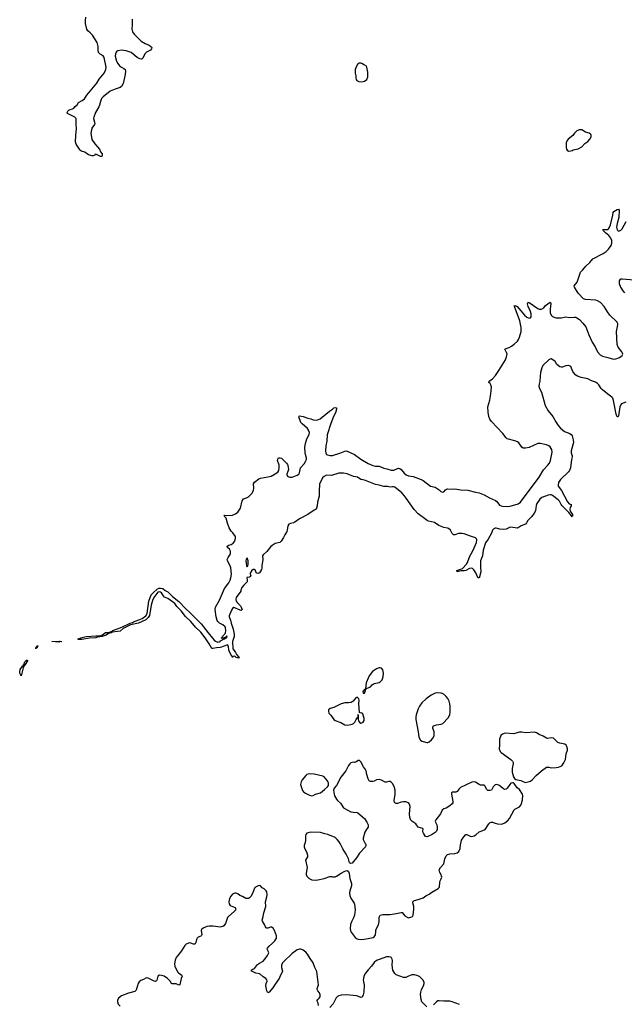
# Model space of a CAD drawing. Header units: inches. Extents: x 2057758 to 2159670, y 827298 to 1016821.
# Tile 71 of 90: x 2086465 to 2096367, y 977370 to 993487. Entities that reach past the tile are written whole.
import ezdxf

# ---------------------------------------------------------------- set-up
doc = ezdxf.new("R2010")
doc.units = ezdxf.units.IN
doc.header["$MEASUREMENT"] = 0
for name, color, linetype in [('C0987', 7, 'Continuous'), ('C0988', 7, 'Continuous'), ('C0989', 7, 'Continuous'), ('C0997', 7, 'Continuous'), ('C0998', 7, 'Continuous'), ('C0999', 7, 'Continuous')]:
    doc.layers.add(name, color=color, linetype=linetype)

msp = doc.modelspace()

# ---------------------------------------------------------------- linework, layer by layer
at = {"layer": 'C0987', "color": 6, "elevation": 500}
for points in [[(2090000, 979189), (2089990, 979190), (2089949, 979171), (2089921, 979139), (2089900, 979100), (2089890, 979050), (2089894, 979014), (2089910, 978990), (2089992, 978952), (2090000, 978938)], [(2090000, 978919), (2089997, 978910), (2089979, 978890), (2089884, 978810), (2089867, 978790), (2089836, 978690), (2089810, 978652), (2089790, 978642), (2089750, 978635), (2089635, 978650), (2089569, 978651), (2089530, 978643), (2089470, 978616), (2089445, 978595), (2089438, 978582), (2089436, 978570), (2089450, 978510), (2089444, 978496), (2089433, 978487), (2089390, 978468), (2089369, 978451), (2089360, 978430), (2089350, 978379), (2089339, 978361), (2089330, 978354), (2089310, 978356), (2089270, 978373), (2089250, 978376), (2089230, 978373), (2089190, 978352), (2089169, 978331), (2089117, 978243), (2089053, 978170), (2089030, 978137), (2089010, 978090), (2089001, 978030), (2089005, 977990), (2089055, 977895), (2089070, 977877), (2089116, 977850), (2089124, 977830), (2089109, 977790), (2089090, 977687), (2089070, 977682), (2089030, 977704), (2089010, 977706), (2088963, 977703), (2088950, 977711), (2088927, 977750), (2088884, 977790), (2088830, 977828), (2088790, 977844), (2088755, 977845), (2088730, 977832), (2088710, 977765), (2088705, 977755), (2088690, 977742), (2088670, 977747), (2088570, 977797), (2088550, 977801), (2088530, 977797), (2088490, 977774), (2088450, 977761), (2088423, 977737), (2088407, 977710), (2088370, 977604), (2088350, 977579), (2088248, 977552), (2088134, 977506), (2088081, 977470), (2088065, 977435), (2088065, 977410), (2088079, 977370), (2088110, 977342)]]:
    msp.add_lwpolyline(points, dxfattribs=at)
at = {"layer": 'C0988', "color": 6, "elevation": 400}
for points in [[(2090000, 985020), (2089998, 985030), (2089958, 985090), (2089930, 985115), (2089898, 985170), (2089870, 985245), (2089848, 985328), (2089824, 985350), (2089815, 985370), (2089824, 985376), (2089852, 985372), (2089950, 985378), (2090000, 985398)], [(2090000, 983058), (2089990, 983068), (2089958, 983062), (2089950, 983046), (2089947, 983067), (2089935, 983075), (2089890, 983169), (2089882, 983230), (2089870, 983252), (2089850, 983251), (2089770, 983216), (2089750, 983211), (2089690, 983206), (2089630, 983194), (2089610, 983195), (2089570, 983270), (2089500, 983370), (2089430, 983459), (2089346, 983546), (2089270, 983635), (2089180, 983720), (2089110, 983809), (2089040, 983880), (2089004, 983930), (2088893, 984010), (2088837, 984037), (2088818, 984058), (2088790, 984106), (2088770, 984118), (2088750, 984121), (2088726, 984114), (2088663, 984030), (2088640, 983980), (2088618, 983902), (2088590, 983732), (2088570, 983699), (2088530, 983663), (2088413, 983610), (2088281, 983579), (2088159, 983521), (2088110, 983479), (2087980, 983460), (2087967, 983450), (2087922, 983438), (2087880, 983410), (2087850, 983399), (2087816, 983390), (2087738, 983382), (2087710, 983370), (2087610, 983364), (2087483, 983343), (2087422, 983342), (2087416, 983350), (2087442, 983358), (2087464, 983370), (2087554, 983390), (2087710, 983403), (2087778, 983402), (2087822, 983418), (2087870, 983457), (2087910, 983455), (2087937, 983463), (2087980, 983480), (2087992, 983490), (2088137, 983543), (2088273, 983610), (2088310, 983620), (2088330, 983632), (2088418, 983662), (2088473, 983687), (2088531, 983729), (2088555, 983765), (2088578, 983970), (2088620, 984070), (2088650, 984106), (2088720, 984170), (2088750, 984183), (2088770, 984184), (2088810, 984174), (2088846, 984146), (2088890, 984120), (2088966, 984046), (2089070, 983964), (2089184, 983844), (2089257, 983777), (2089437, 983597), (2089550, 983450), (2089625, 983365), (2089650, 983329), (2089670, 983313), (2089710, 983297), (2089730, 983301), (2089749, 983310), (2089755, 983325), (2089778, 983330), (2089782, 983338), (2089795, 983345), (2089826, 983350), (2089835, 983365), (2089853, 983370), (2089855, 983385), (2089866, 983390), (2089850, 983395), (2089840, 983380), (2089814, 983370), (2089814, 983366), (2089770, 983366), (2089766, 983370), (2089782, 983378), (2089786, 983390), (2089835, 983445), (2089843, 983490), (2089837, 983530), (2089829, 983550), (2089790, 983584), (2089739, 983610), (2089710, 983635), (2089701, 983650), (2089684, 983710), (2089666, 983830), (2089673, 983870), (2089736, 983984), (2089821, 984179), (2089888, 984270), (2089910, 984310), (2089924, 984350), (2089933, 984410), (2089925, 984515), (2089913, 984550), (2089866, 984630), (2089863, 984650), (2089877, 984683), (2089910, 984731), (2089916, 984750), (2089917, 984790), (2089901, 984821), (2089869, 984850), (2089865, 984870), (2089890, 984887), (2089930, 984896), (2089962, 984918), (2089989, 984950), (2090000, 985001)], [(2090000, 983856), (2089990, 983861), (2089970, 983864), (2089951, 983849), (2089936, 983824), (2089897, 983730), (2089893, 983710), (2089917, 983657), (2089926, 983610), (2089959, 983510), (2089979, 983430), (2089976, 983390), (2089950, 983310), (2089956, 983190), (2089980, 983160), (2090000, 983126)]]:
    msp.add_lwpolyline(points, dxfattribs=at)
for points in [[(2087150, 983306), (2087130, 983307), (2087110, 983298), (2086989, 983310), (2087110, 983316), (2087158, 983310)], [(2086730, 983190), (2086730, 983212), (2086749, 983211), (2086742, 983222), (2086744, 983230), (2086750, 983238), (2086760, 983240), (2086764, 983230), (2086755, 983225), (2086750, 983210), (2086733, 983207)], [(2086490, 982746), (2086468, 982790), (2086465, 982810), (2086474, 982850), (2086498, 982890), (2086510, 982903), (2086517, 982903), (2086524, 982916), (2086525, 982930), (2086536, 982944), (2086550, 982976), (2086570, 983000), (2086590, 983010), (2086594, 982990), (2086556, 982930), (2086533, 982907), (2086520, 982880)]]:
    msp.add_lwpolyline(points, close=True, dxfattribs=at)
at = {"layer": 'C0989', "color": 6, "elevation": 400}
msp.add_lwpolyline([(2088306, 993494), (2088309, 993411), (2088304, 993330), (2088313, 993290), (2088338, 993250), (2088455, 993135), (2088518, 993098), (2088584, 993070), (2088614, 993050), (2088631, 993030), (2088624, 993010), (2088606, 992990), (2088544, 992956), (2088512, 992930), (2088481, 992859), (2088470, 992845), (2088458, 992842), (2088430, 992848), (2088390, 992866), (2088290, 992951), (2088210, 992980), (2088130, 992990), (2088070, 992976), (2088057, 992970), (2088044, 992956), (2088034, 992930), (2088029, 992890), (2088050, 992809), (2088070, 992770), (2088099, 992730), (2088130, 992708), (2088173, 992690), (2088190, 992671), (2088197, 992650), (2088194, 992590), (2088157, 992443), (2088130, 992396), (2088110, 992377), (2088028, 992352), (2087945, 992315), (2087834, 992226), (2087805, 992195), (2087786, 992150), (2087774, 992086), (2087762, 992058), (2087707, 991970), (2087677, 991890), (2087673, 991870), (2087691, 991809), (2087694, 991790), (2087691, 991770), (2087647, 991710), (2087628, 991630), (2087648, 991528), (2087696, 991456), (2087773, 991370), (2087786, 991326), (2087815, 991290), (2087816, 991270), (2087811, 991250), (2087786, 991250), (2087710, 991286), (2087698, 991282), (2087693, 991267), (2087670, 991258), (2087650, 991258), (2087590, 991273), (2087530, 991317), (2087475, 991335), (2087450, 991350), (2087444, 991370), (2087390, 991449), (2087381, 991490), (2087383, 991590), (2087396, 991704), (2087390, 991770), (2087389, 991869), (2087370, 991890), (2087249, 991950), (2087242, 991970), (2087252, 991990), (2087270, 992008), (2087290, 992018), (2087330, 992028), (2087350, 992041), (2087373, 992067), (2087406, 992094), (2087430, 992133), (2087490, 992162), (2087527, 992193), (2087566, 992250), (2087731, 992449), (2087768, 992512), (2087847, 992610), (2087877, 992670), (2087882, 992710), (2087850, 992866), (2087830, 992894), (2087781, 992921), (2087757, 992950), (2087749, 992989), (2087753, 993050), (2087733, 993113), (2087655, 993235), (2087622, 993270), (2087582, 993302), (2087564, 993330), (2087544, 993424), (2087542, 993470), (2087548, 993530)], dxfattribs=at)
at = {"layer": 'C0997', "color": 6, "elevation": 500}
for points in [[(2091132, 980000), (2091124, 979970), (2091123, 979950), (2091127, 979930), (2091170, 979850), (2091181, 979810), (2091176, 979784), (2091145, 979730), (2091174, 979610), (2091157, 979517), (2091157, 979497), (2091170, 979468), (2091207, 979427), (2091249, 979409), (2091310, 979401), (2091350, 979407), (2091450, 979432), (2091543, 979463), (2091570, 979463), (2091590, 979455), (2091630, 979455), (2091654, 979466), (2091730, 979519), (2091789, 979551), (2091830, 979558), (2091850, 979542), (2091863, 979510), (2091873, 979430), (2091898, 979350), (2091900, 979330), (2091898, 979310), (2091869, 979230), (2091866, 979190), (2091872, 979150), (2091887, 979107), (2091943, 979023), (2091948, 979008), (2091957, 978917), (2091949, 978830), (2091933, 978787), (2091898, 978722), (2091882, 978678), (2091878, 978610), (2091885, 978570), (2091894, 978550), (2091961, 978461), (2091990, 978439), (2092014, 978434), (2092070, 978433), (2092170, 978447), (2092255, 978465), (2092270, 978476), (2092291, 978509), (2092298, 978550), (2092298, 978590), (2092343, 978670), (2092354, 978726), (2092354, 978790), (2092358, 978810), (2092370, 978831), (2092410, 978839), (2092530, 978842), (2092630, 978854), (2092710, 978874), (2092730, 978871), (2092770, 978819), (2092810, 978795), (2092830, 978788), (2092850, 978791), (2092870, 978795), (2092897, 978810), (2092910, 978830), (2092920, 978930), (2092921, 978970), (2092906, 979030), (2092910, 979059), (2092930, 979071), (2092990, 979086), (2093070, 979115), (2093115, 979145), (2093170, 979171), (2093215, 979205), (2093317, 979263), (2093341, 979290), (2093344, 979370), (2093349, 979390), (2093370, 979422), (2093377, 979450), (2093375, 979470), (2093367, 979490), (2093343, 979530), (2093337, 979570), (2093359, 979610), (2093409, 979670), (2093426, 979750), (2093450, 979799), (2093470, 979821), (2093508, 979832), (2093590, 979836), (2093630, 979849), (2093659, 979870), (2093680, 979920), (2093685, 979990), (2093688, 980000)], [(2092125, 980000), (2092131, 979990), (2092133, 979970), (2092128, 979950), (2092030, 979845), (2091982, 979770), (2091934, 979706), (2091910, 979683), (2091890, 979674), (2091865, 979685), (2091849, 979750), (2091813, 979830), (2091756, 979916), (2091711, 980000)], [(2091358, 977350), (2091354, 977390), (2091343, 977410), (2091338, 977430), (2091350, 977450), (2091371, 977469), (2091385, 977490), (2091386, 977526), (2091376, 977556), (2091345, 977590), (2091335, 977610), (2091337, 977630), (2091355, 977670), (2091359, 977690), (2091329, 977909), (2091296, 977970), (2091273, 978050), (2091221, 978121), (2091179, 978190), (2091150, 978223), (2091110, 978254), (2091070, 978272), (2091050, 978275), (2091010, 978264), (2090930, 978204), (2090790, 978072), (2090770, 978047), (2090754, 978010), (2090753, 977970), (2090767, 977913), (2090766, 977894), (2090735, 977845), (2090716, 977790), (2090650, 977702), (2090610, 977638), (2090550, 977567), (2090530, 977557), (2090510, 977589), (2090497, 977670), (2090502, 977710), (2090517, 977750), (2090513, 977773), (2090496, 977790), (2090450, 977818), (2090403, 977863), (2090390, 977871), (2090330, 977881), (2090309, 977890), (2090267, 977910), (2090257, 977930), (2090270, 977940), (2090310, 977958), (2090361, 978019), (2090390, 978041), (2090450, 978075), (2090481, 978110), (2090523, 978170), (2090543, 978210), (2090540, 978230), (2090518, 978270), (2090522, 978290), (2090550, 978323), (2090607, 978370), (2090644, 978410), (2090668, 978450), (2090672, 978470), (2090670, 978490), (2090638, 978578), (2090615, 978615), (2090590, 978631), (2090570, 978631), (2090530, 978619), (2090510, 978617), (2090502, 978622), (2090490, 978636), (2090476, 978676), (2090440, 978730), (2090437, 978750), (2090455, 978810), (2090463, 978870), (2090495, 978970), (2090493, 979050), (2090513, 979130), (2090516, 979170), (2090510, 979209), (2090499, 979230), (2090470, 979258), (2090438, 979278), (2090410, 979307), (2090390, 979313), (2090370, 979311), (2090327, 979290), (2090310, 979269), (2090277, 979183), (2090250, 979134), (2090230, 979114), (2090210, 979104), (2090190, 979101), (2090170, 979104), (2090116, 979136), (2090070, 979151), (2090036, 979176), (2090010, 979188), (2090000, 979189)], [(2090000, 978938), (2090005, 978930), (2090000, 978919)], [(2093130, 977331), (2093049, 977409), (2093038, 977450), (2093030, 977530), (2093033, 977570), (2093047, 977613), (2093080, 977670), (2093089, 977710), (2093087, 977730), (2093066, 977770), (2093030, 977810), (2093010, 977823), (2092970, 977843), (2092930, 977854), (2092886, 977850), (2092830, 977831), (2092790, 977810), (2092770, 977807), (2092750, 977810), (2092630, 977854), (2092610, 977873), (2092574, 977930), (2092566, 978010), (2092569, 978089), (2092565, 978110), (2092554, 978130), (2092541, 978141), (2092509, 978149), (2092470, 978145), (2092310, 978089), (2092270, 978053), (2092228, 977992), (2092170, 977934), (2092130, 977879), (2092103, 977830), (2092093, 977790), (2092092, 977770), (2092104, 977690), (2092103, 977570), (2092090, 977524), (2092071, 977489), (2092050, 977483), (2091986, 977506), (2091810, 977527), (2091730, 977521), (2091690, 977511), (2091670, 977498), (2091650, 977476), (2091601, 977379), (2091543, 977317)], [(2093670, 977369), (2093610, 977386), (2093550, 977412), (2093510, 977421), (2093410, 977421), (2093332, 977428), (2093315, 977425), (2093290, 977412), (2093240, 977360)]]:
    msp.add_lwpolyline(points, dxfattribs=at)
at = {"layer": 'C0998', "color": 6}
for points, elevation in [([(2090000, 985398), (2090001, 985399), (2090036, 985424), (2090080, 985490), (2090109, 985610), (2090121, 985630), (2090130, 985642), (2090180, 985660), (2090210, 985679), (2090270, 985736), (2090279, 985750), (2090295, 985785), (2090301, 985819), (2090295, 985890), (2090310, 985917), (2090382, 985970), (2090410, 985984), (2090530, 986003), (2090583, 986017), (2090650, 986051), (2090690, 986081), (2090707, 986110), (2090716, 986150), (2090713, 986193), (2090688, 986270), (2090690, 986292), (2090706, 986314), (2090730, 986317), (2090750, 986308), (2090793, 986273), (2090834, 986230), (2090850, 986207), (2090858, 986190), (2090866, 986126), (2090859, 986090), (2090841, 986050), (2090842, 986030), (2090858, 986010), (2090890, 985996), (2090930, 985999), (2091009, 986030), (2091037, 986050), (2091048, 986070), (2091064, 986150), (2091122, 986218), (2091146, 986254), (2091163, 986290), (2091164, 986310), (2091144, 986370), (2091139, 986399), (2091137, 986490), (2091148, 986548), (2091170, 986624), (2091205, 986695), (2091211, 986730), (2091197, 986770), (2091177, 986797), (2091136, 986836), (2091090, 986870), (2091070, 986894), (2091035, 986985), (2091041, 986999), (2091050, 987003), (2091110, 986994), (2091182, 986962), (2091232, 986952), (2091270, 986938), (2091330, 986933), (2091385, 986955), (2091420, 986980), (2091540, 987080), (2091590, 987112), (2091609, 987131), (2091630, 987141), (2091653, 987133), (2091654, 987110), (2091635, 987050), (2091606, 986994), (2091562, 986878), (2091502, 986690), (2091496, 986590), (2091480, 986510), (2091474, 986430), (2091480, 986390), (2091492, 986372), (2091504, 986364), (2091550, 986353), (2091590, 986356), (2091710, 986391), (2091790, 986423), (2091810, 986428), (2091830, 986424), (2091950, 986368), (2092050, 986296), (2092170, 986221), (2092250, 986188), (2092290, 986180), (2092350, 986178), (2092427, 986147), (2092476, 986136), (2092550, 986111), (2092590, 986116), (2092650, 986140), (2092670, 986144), (2092690, 986140), (2092710, 986126), (2092763, 986063), (2092795, 986035), (2092830, 986023), (2092910, 986007), (2093042, 985962), (2093070, 985946), (2093190, 985853), (2093270, 985833), (2093332, 985792), (2093363, 985763), (2093390, 985751), (2093410, 985757), (2093436, 985790), (2093456, 985804), (2093472, 985808), (2093530, 985804), (2093591, 985809), (2093691, 985791), (2093804, 985784), (2093930, 985751), (2093990, 985741), (2094070, 985712), (2094158, 985658), (2094259, 985619), (2094281, 985601), (2094323, 985543), (2094349, 985529), (2094370, 985524), (2094450, 985519), (2094496, 985524), (2094630, 985564), (2094666, 985590), (2094970, 985999), (2095041, 986119), (2095109, 986190), (2095139, 986230), (2095158, 986270), (2095183, 986410), (2095177, 986450), (2095169, 986470), (2095153, 986493), (2095132, 986512), (2095090, 986529), (2094990, 986551), (2094950, 986548), (2094810, 986483), (2094750, 986471), (2094710, 986472), (2094690, 986490), (2094640, 986560), (2094618, 986578), (2094574, 986594), (2094450, 986628), (2094430, 986642), (2094376, 986716), (2094190, 986911), (2094163, 986950), (2094146, 986990), (2094135, 987065), (2094133, 987150), (2094163, 987257), (2094176, 987324), (2094188, 987412), (2094190, 987470), (2094183, 987510), (2094170, 987531), (2094149, 987550), (2094153, 987570), (2094210, 987610), (2094255, 987665), (2094314, 987746), (2094419, 987921), (2094439, 987970), (2094447, 988010), (2094445, 988030), (2094408, 988092), (2094430, 988104), (2094480, 988120), (2094518, 988142), (2094564, 988176), (2094615, 988225), (2094633, 988250), (2094652, 988290), (2094676, 988384), (2094680, 988450), (2094655, 988555), (2094569, 988790), (2094569, 988811), (2094583, 988803), (2094590, 988804), (2094612, 988790), (2094730, 988652), (2094770, 988620), (2094810, 988601), (2094830, 988606), (2094839, 988621), (2094843, 988670), (2094833, 988713), (2094790, 988795), (2094783, 988837), (2094785, 988855), (2094790, 988865), (2094810, 988858), (2094950, 988758), (2094971, 988749), (2095010, 988746), (2095050, 988770), (2095077, 988810), (2095150, 988861), (2095157, 988857), (2095161, 988841), (2095152, 988750), (2095155, 988690), (2095170, 988650), (2095192, 988630), (2095230, 988612), (2095250, 988609), (2095332, 988608), (2095410, 988623), (2095470, 988614), (2095550, 988620), (2095570, 988617), (2095590, 988608), (2095630, 988579), (2095690, 988522), (2095739, 988459), (2095788, 988328), (2095841, 988210), (2095890, 988130), (2095926, 988050), (2095970, 988003), (2096010, 987980), (2096098, 987958), (2096190, 987928), (2096230, 987934), (2096290, 987958), (2096330, 987989), (2096340, 988010), (2096337, 988030), (2096325, 988050), (2096264, 988124), (2096250, 988170), (2096237, 988383), (2096261, 988490), (2096259, 988510), (2096250, 988534), (2096130, 988653), (2096090, 988704), (2096036, 988790), (2095976, 988856), (2095930, 988887), (2095898, 988898), (2095730, 988907), (2095699, 988919), (2095613, 989010), (2095550, 989110), (2095545, 989130), (2095592, 989190), (2095648, 989352), (2095690, 989394), (2095735, 989450), (2095804, 989510), (2095849, 989571), (2096020, 989660), (2096067, 989693), (2096110, 989732), (2096149, 989790), (2096162, 989830), (2096163, 989850), (2096161, 989870), (2096146, 989910), (2096113, 989953), (2096059, 990000)], 400), ([(2096530, 989223), (2096330, 989241), (2096310, 989239), (2096295, 989230), (2096284, 989210), (2096280, 989170), (2096303, 989110), (2096343, 989050), (2096370, 989018)], 400), ([(2096392, 987228), (2096323, 987197), (2096302, 987178), (2096291, 987149), (2096270, 987002), (2096267, 986993), (2096255, 986985), (2096250, 986986), (2096234, 987030), (2096192, 987252), (2096180, 987290), (2096163, 987310), (2096095, 987355), (2096010, 987427), (2095990, 987450), (2095951, 987511), (2095930, 987534), (2095894, 987554), (2095830, 987575), (2095770, 987606), (2095661, 987630), (2095599, 987650), (2095570, 987670), (2095533, 987710), (2095521, 987730), (2095490, 987811), (2095470, 987823), (2095450, 987826), (2095410, 987821), (2095350, 987798), (2095330, 987797), (2095310, 987804), (2095263, 987843), (2095233, 987890), (2095214, 987910), (2095170, 987933), (2095150, 987932), (2095130, 987919), (2095030, 987824), (2095014, 987790), (2094996, 987710), (2094986, 987646), (2094985, 987570), (2094971, 987529), (2094967, 987490), (2094980, 987450), (2095012, 987392), (2095071, 987170), (2095122, 987082), (2095196, 986990), (2095244, 986904), (2095284, 986844), (2095323, 986803), (2095387, 986747), (2095473, 986713), (2095498, 986698), (2095515, 986675), (2095531, 986610), (2095532, 986568), (2095497, 986430), (2095496, 986396), (2095513, 986350), (2095513, 986330), (2095502, 986290), (2095488, 986150), (2095471, 986110), (2095450, 986085), (2095320, 985960), (2095290, 985910), (2095281, 985870), (2095285, 985850), (2095338, 985778), (2095435, 985595), (2095464, 985564), (2095494, 985550), (2095495, 985530), (2095478, 985502), (2095474, 985470), (2095482, 985442), (2095516, 985390), (2095520, 985360), (2095510, 985349), (2095504, 985364), (2095458, 985418), (2095350, 985527), (2095330, 985551), (2095304, 985604), (2095286, 985626), (2095190, 985697), (2095170, 985707), (2095150, 985710), (2095118, 985702), (2095016, 985664), (2094983, 985637), (2094934, 985566), (2094925, 985535), (2094913, 985450), (2094893, 985410), (2094850, 985354), (2094785, 985290), (2094763, 985250), (2094747, 985230), (2094679, 985201), (2094630, 985171), (2094610, 985165), (2094510, 985178), (2094486, 985174), (2094430, 985148), (2094390, 985141), (2094330, 985147), (2094270, 985163), (2094250, 985163), (2094230, 985155), (2094210, 985131), (2094190, 985082), (2094136, 984984), (2094094, 984926), (2094054, 984806), (2094042, 984710), (2094013, 984630), (2094009, 984529), (2094016, 984450), (2093990, 984343), (2093970, 984354), (2093934, 984434), (2093901, 984481), (2093882, 984502), (2093870, 984507), (2093830, 984503), (2093770, 984472), (2093746, 984466), (2093697, 984463), (2093630, 984450), (2093626, 984466), (2093626, 984470), (2093690, 984492), (2093714, 984506), (2093783, 984577), (2093799, 984601), (2093830, 984694), (2093886, 984794), (2093945, 984930), (2093951, 984971), (2093945, 984990), (2093930, 985005), (2093899, 985019), (2093830, 985036), (2093744, 985070), (2093710, 985077), (2093650, 985078), (2093590, 985054), (2093570, 985057), (2093550, 985077), (2093518, 985130), (2093490, 985157), (2093470, 985166), (2093410, 985174), (2093330, 985210), (2093256, 985256), (2093159, 985279), (2093136, 985290), (2092990, 985398), (2092924, 985470), (2092796, 985656), (2092761, 985701), (2092721, 985741), (2092610, 985835), (2092590, 985843), (2092570, 985842), (2092530, 985834), (2092490, 985844), (2092430, 985847), (2092350, 985868), (2092290, 985876), (2092130, 985943), (2092090, 985956), (2092050, 985960), (2091997, 985997), (2091930, 986011), (2091830, 986052), (2091766, 986066), (2091690, 986063), (2091570, 986027), (2091489, 986031), (2091450, 986011), (2091429, 985991), (2091406, 985954), (2091375, 985885), (2091368, 985772), (2091370, 985689), (2091340, 985590), (2091338, 985530), (2091324, 985490), (2091310, 985471), (2091290, 985456), (2091184, 985390), (2091045, 985315), (2090970, 985264), (2090950, 985253), (2090899, 985241), (2090872, 985228), (2090858, 985202), (2090847, 985130), (2090838, 985110), (2090806, 985054), (2090787, 985010), (2090748, 984950), (2090725, 984930), (2090650, 984911), (2090598, 984882), (2090578, 984862), (2090510, 984781), (2090452, 984728), (2090444, 984710), (2090445, 984650), (2090430, 984550), (2090430, 984508), (2090425, 984490), (2090390, 984433), (2090370, 984423), (2090349, 984429), (2090333, 984450), (2090322, 984482), (2090310, 984489), (2090290, 984486), (2090267, 984473), (2090238, 984430), (2090238, 984410), (2090251, 984390), (2090242, 984370), (2090230, 984364), (2090190, 984358), (2090186, 984354), (2090193, 984313), (2090192, 984288), (2090136, 984230), (2090105, 984190), (2090086, 984150), (2090085, 984130), (2090011, 984030), (2090003, 983997), (2090008, 983970), (2090025, 983945), (2090079, 983890), (2090092, 983870), (2090107, 983830), (2090099, 983821), (2090090, 983818), (2090050, 983832), (2090000, 983856)], 400), ([(2090000, 985001), (2090002, 985010), (2090000, 985020)], 400), ([(2090000, 983126), (2090017, 983097), (2090056, 983050), (2090057, 983043), (2090050, 983038), (2090030, 983039), (2090009, 983049), (2090000, 983058)], 400), ([(2093688, 980000), (2093702, 980058), (2093736, 980110), (2093770, 980148), (2093790, 980151), (2093844, 980124), (2093870, 980119), (2093910, 980126), (2093937, 980143), (2093987, 980193), (2094050, 980214), (2094086, 980234), (2094150, 980326), (2094170, 980347), (2094186, 980354), (2094210, 980354), (2094250, 980336), (2094290, 980325), (2094350, 980320), (2094370, 980323), (2094410, 980339), (2094459, 980381), (2094487, 980413), (2094565, 980555), (2094575, 980565), (2094650, 980600), (2094673, 980627), (2094684, 980656), (2094697, 980717), (2094706, 980790), (2094701, 980810), (2094650, 980885), (2094610, 980913), (2094565, 980985), (2094550, 980997), (2094538, 980998), (2094510, 980988), (2094490, 980970), (2094450, 980906), (2094430, 980891), (2094410, 980888), (2094390, 980895), (2094310, 980957), (2094290, 980965), (2094270, 980967), (2094250, 980962), (2094218, 980930), (2094190, 980876), (2094168, 980868), (2094132, 980872), (2094119, 980879), (2094109, 980889), (2094090, 980940), (2094070, 980959), (2094010, 980959), (2093990, 980966), (2093930, 981004), (2093890, 981009), (2093870, 981005), (2093683, 980917), (2093661, 980899), (2093630, 980851), (2093610, 980845), (2093550, 980845), (2093539, 980830), (2093535, 980810), (2093560, 980690), (2093559, 980670), (2093548, 980650), (2093510, 980617), (2093450, 980582), (2093410, 980570), (2093381, 980550), (2093359, 980490), (2093282, 980390), (2093271, 980370), (2093274, 980350), (2093296, 980310), (2093302, 980270), (2093301, 980230), (2093290, 980202), (2093270, 980182), (2093220, 980150), (2093150, 980115), (2093130, 980111), (2093110, 980119), (2093076, 980170), (2093069, 980191), (2093068, 980212), (2093074, 980230), (2093069, 980250), (2092992, 980272), (2092950, 980322), (2092886, 980366), (2092870, 980385), (2092856, 980430), (2092849, 980489), (2092857, 980610), (2092848, 980648), (2092830, 980669), (2092790, 980682), (2092750, 980685), (2092710, 980679), (2092650, 980658), (2092630, 980656), (2092608, 980670), (2092597, 980690), (2092596, 980710), (2092613, 980807), (2092615, 980875), (2092596, 980936), (2092570, 980982), (2092550, 981005), (2092530, 981015), (2092510, 981015), (2092470, 981004), (2092450, 981005), (2092390, 981041), (2092350, 981049), (2092310, 981044), (2092270, 981022), (2092250, 981017), (2092210, 981019), (2092190, 981030), (2092170, 981061), (2092149, 981129), (2092140, 981190), (2092130, 981216), (2092096, 981256), (2092050, 981339), (2092030, 981361), (2092010, 981361), (2091970, 981333), (2091950, 981329), (2091930, 981333), (2091890, 981321), (2091870, 981307), (2091850, 981281), (2091807, 981190), (2091726, 981090), (2091651, 980949), (2091614, 980910), (2091605, 980875), (2091613, 980810), (2091622, 980782), (2091652, 980730), (2091670, 980707), (2091720, 980660), (2091770, 980584), (2091890, 980523), (2091930, 980515), (2091990, 980511), (2092004, 980504), (2092110, 980411), (2092150, 980350), (2092171, 980310), (2092174, 980290), (2092171, 980270), (2092150, 980244), (2092119, 980190), (2092088, 980090), (2092090, 980065), (2092125, 980000)], 500), ([(2091711, 980000), (2091695, 980030), (2091664, 980070), (2091630, 980099), (2091513, 980150), (2091460, 980160), (2091390, 980182), (2091232, 980188), (2091170, 980173), (2091150, 980150), (2091145, 980130), (2091146, 980050), (2091132, 980000)], 500)]:
    msp.add_lwpolyline(points, dxfattribs=dict(at, elevation=elevation))
for points, elevation in [([(2090190, 984678), (2090172, 984650), (2090171, 984630), (2090172, 984590), (2090181, 984550), (2090190, 984532), (2090202, 984550), (2090208, 984570), (2090209, 984630)], 400), ([(2092370, 982876), (2092350, 982876), (2092310, 982863), (2092244, 982816), (2092190, 982749), (2092170, 982710), (2092141, 982630), (2092126, 982534), (2092116, 982524), (2092110, 982525), (2092086, 982490), (2092090, 982465), (2092110, 982461), (2092124, 982490), (2092133, 982527), (2092142, 982538), (2092210, 982569), (2092240, 982600), (2092270, 982621), (2092350, 982639), (2092370, 982649), (2092400, 982680), (2092419, 982730), (2092421, 982790), (2092410, 982846), (2092390, 982870)], 500), ([(2091990, 982395), (2091970, 982385), (2091926, 982330), (2091891, 982310), (2091850, 982303), (2091790, 982304), (2091730, 982291), (2091610, 982230), (2091547, 982210), (2091525, 982190), (2091521, 982170), (2091530, 982137), (2091562, 982102), (2091610, 982033), (2091630, 982018), (2091723, 981983), (2091790, 981946), (2091830, 981941), (2091890, 981949), (2091910, 981953), (2091930, 981964), (2091952, 981988), (2091978, 982030), (2091990, 982058), (2092002, 982058), (2092009, 982071), (2092010, 982114), (2092010, 982030), (2092014, 982010), (2092028, 981988), (2092050, 981974), (2092070, 981978), (2092090, 981990), (2092104, 982016), (2092104, 982050), (2092083, 982123), (2092070, 982139), (2092050, 982138), (2092028, 982148), (2092021, 982290), (2092024, 982350), (2092018, 982370)], 500), ([(2093310, 982471), (2093270, 982461), (2093205, 982430), (2093120, 982370), (2093050, 982303), (2093011, 982250), (2092990, 982208), (2092957, 982110), (2092951, 982070), (2092954, 982030), (2092993, 981830), (2092999, 981750), (2093007, 981730), (2093030, 981696), (2093050, 981679), (2093070, 981670), (2093130, 981653), (2093150, 981656), (2093170, 981667), (2093210, 981699), (2093233, 981727), (2093253, 981767), (2093251, 981830), (2093229, 981890), (2093229, 981910), (2093237, 981923), (2093250, 981934), (2093290, 981947), (2093367, 981953), (2093395, 981965), (2093480, 982060), (2093507, 982110), (2093512, 982150), (2093513, 982250), (2093508, 982290), (2093496, 982330), (2093474, 982374), (2093449, 982409), (2093410, 982446), (2093370, 982464)], 500), ([(2094650, 981826), (2094550, 981800), (2094413, 981807), (2094370, 981794), (2094344, 981770), (2094322, 981710), (2094322, 981610), (2094318, 981550), (2094334, 981510), (2094350, 981490), (2094510, 981379), (2094538, 981350), (2094546, 981330), (2094546, 981310), (2094528, 981230), (2094529, 981171), (2094554, 981094), (2094570, 981066), (2094590, 981051), (2094670, 981033), (2094743, 981003), (2094790, 981009), (2094830, 981024), (2094858, 981042), (2094925, 981115), (2095010, 981193), (2095090, 981250), (2095130, 981253), (2095170, 981242), (2095250, 981244), (2095290, 981252), (2095344, 981276), (2095378, 981322), (2095401, 981379), (2095417, 981470), (2095434, 981530), (2095436, 981550), (2095428, 981590), (2095413, 981613), (2095390, 981628), (2095310, 981643), (2095277, 981657), (2095205, 981725), (2095170, 981732), (2095110, 981721), (2095090, 981728), (2095039, 981759), (2094970, 981784), (2094930, 981812), (2094896, 981824), (2094750, 981814), (2094690, 981825)], 500), ([(2091210, 981142), (2091190, 981139), (2091170, 981131), (2091150, 981114), (2091093, 981047), (2091072, 981010), (2091065, 980970), (2091097, 980870), (2091112, 980850), (2091145, 980825), (2091210, 980793), (2091250, 980785), (2091270, 980789), (2091312, 980810), (2091390, 980834), (2091455, 980885), (2091504, 980930), (2091520, 980950), (2091521, 980990), (2091505, 981030), (2091450, 981092), (2091430, 981107), (2091290, 981139)], 500)]:
    msp.add_lwpolyline(points, close=True, dxfattribs=dict(at, elevation=elevation))
at = {"layer": 'C0999', "color": 6, "elevation": 500}
for points in [[(2092050, 992777), (2092024, 992776), (2092010, 992769), (2091993, 992750), (2091973, 992710), (2091959, 992670), (2091957, 992610), (2091971, 992570), (2091971, 992531), (2091976, 992510), (2091986, 992490), (2092017, 992477), (2092070, 992472), (2092110, 992479), (2092150, 992508), (2092166, 992550), (2092167, 992630), (2092149, 992709), (2092138, 992730), (2092110, 992741), (2092070, 992769)], [(2095670, 991683), (2095630, 991682), (2095590, 991668), (2095570, 991654), (2095550, 991632), (2095526, 991594), (2095448, 991532), (2095430, 991512), (2095414, 991470), (2095416, 991396), (2095421, 991370), (2095430, 991351), (2095455, 991335), (2095490, 991339), (2095510, 991347), (2095530, 991357), (2095610, 991375), (2095670, 991407), (2095720, 991460), (2095770, 991494), (2095803, 991530), (2095824, 991570), (2095826, 991590), (2095819, 991610), (2095790, 991627), (2095730, 991644)]]:
    msp.add_lwpolyline(points, close=True, dxfattribs=at)
at = {"layer": 'C0999', "color": 6, "elevation": 400}
msp.add_lwpolyline([(2096059, 990000), (2096026, 990030), (2096023, 990043), (2096013, 990050), (2096090, 990055), (2096110, 990064), (2096121, 990079), (2096140, 990130), (2096181, 990290), (2096186, 990330), (2096195, 990345), (2096250, 990382), (2096270, 990386), (2096280, 990370), (2096275, 990250), (2096249, 990151), (2096240, 990090), (2096247, 990047), (2096270, 990026), (2096290, 990029), (2096310, 990041), (2096330, 990063), (2096399, 990181)], dxfattribs=at)

doc.saveas('drawing.dxf')
